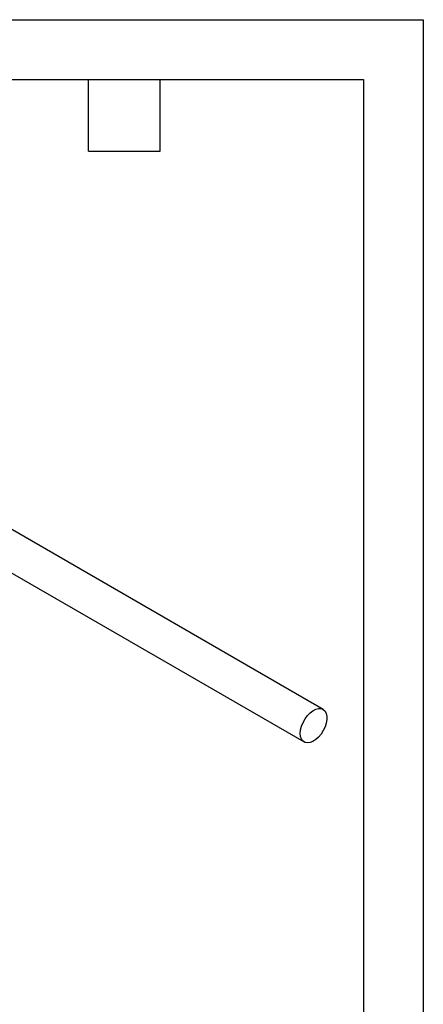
# Model space of a CAD drawing. Header units: millimetres. Extents: x 0 to 279, y 0 to 216.
# Tile 8 of 8: x 237 to 279, y 111 to 216. Entities that reach past the tile are written whole.
import ezdxf

# ---------------------------------------------------------------- set-up
doc = ezdxf.new("R2010")
doc.units = ezdxf.units.MM
doc.layers.add('TEXT', color=140, linetype='Continuous', lineweight=25)

msp = doc.modelspace()

# ---------------------------------------------------------------- linework, layer by layer
at = {"color": 7, "linetype": 'Continuous'}
for p, q in [((0.0025, 215.9027), (279.4025, 215.9027)), ((279.4025, 215.9027), (279.4025, 0.0027))]:
    msp.add_line(p, q, dxfattribs=at)
for p, q in [((268.753, 142.6711), (232.2251, 163.7582)), ((230.2253, 160.294), (266.7532, 139.2069))]:
    msp.add_line(p, q)
at = {"flags": 128}
msp.add_lwpolyline([(266.3389, 140.1226), (266.372, 140.4927), (266.4696, 140.8837), (266.6273, 141.2773), (266.8376, 141.6551), (267.0907, 141.9994), (267.3748, 142.2941), (267.6766, 142.5255), (267.9819, 142.6826), (268.2766, 142.7583), (268.5468, 142.7488), (268.7798, 142.6548), (268.9649, 142.4805), (269.0933, 142.2341), (269.159, 141.9272), (269.159, 141.574), (269.0933, 141.1912), (268.9649, 140.7966), (268.7798, 140.4086), (268.5468, 140.0455), (268.2766, 139.7241), (267.9819, 139.4595), (267.6766, 139.2641), (267.3748, 139.147), (267.0907, 139.1137), (266.8376, 139.1658), (266.6273, 139.3007), (266.4696, 139.5123), (266.372, 139.7906), (266.3389, 140.1226)], dxfattribs=at)
at = {"layer": 'TEXT'}
for p, q in [((6.35, 209.55), (273.05, 209.55)), ((243.84, 201.93), (243.84, 209.55)), ((251.46, 201.93), (251.46, 209.55)), ((273.05, 209.55), (273.05, 6.35)), ((243.84, 201.93), (251.46, 201.93))]:
    msp.add_line(p, q, dxfattribs=at)

doc.saveas('drawing.dxf')
